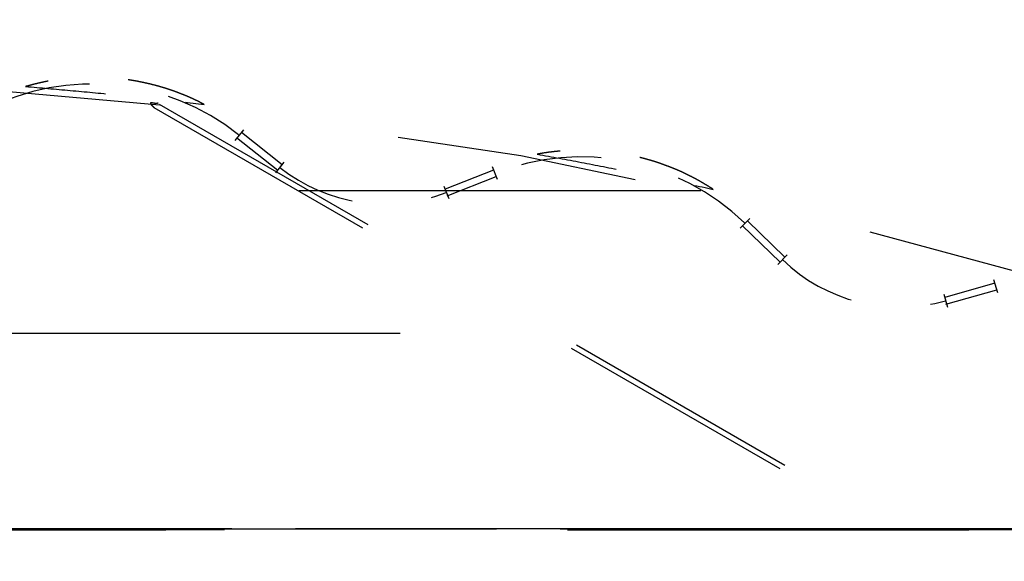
# Model space of a CAD drawing. Header units: millimetres. Extents: x 14186 to 17588, y 1400 to 3805.
# Tile 103 of 256: x 16307.99 to 16309.216, y 2699.466 to 2700.141. Entities that reach past the tile are written whole.
import ezdxf

# ---------------------------------------------------------------- set-up
doc = ezdxf.new("R2010")
doc.units = ezdxf.units.MM
doc.linetypes.add('HIDDEN', pattern=[0.2, 0.1, -0.1])
doc.layers.add('DEFAULT_2', color=8, linetype='HIDDEN')
doc.layers.add('dim', color=82, linetype='Continuous', lineweight=9)
doc.styles.get("Standard").update_dxf_attribs({"font": 'arial.ttf'})
doc.dimstyles.new('ISO-25', dxfattribs={"dimtxt": 2.5, "dimasz": 2.5, "dimexe": 1.25, "dimexo": 0.625, "dimtad": 1, "dimtxsty": 'Standard', "dimcen": 2.5, "dimadec": 0, "dimazin": 0, "dimtfac": 1, "dimtmove": 0, "dimatfit": 3, "dimfxl": 1, "dimarcsym": 0})

# ---------------------------------------------------------------- blocks, each defined once
blk = doc.blocks.new('*D27')
at = {"layer": 'Defpoints', "color": 0, "transparency": 16777216}
for p in [(17053.8506, 3119.6874), (16297.8248, 2320.6724)]:
    blk.add_point(p, dxfattribs=at)
at = {"layer": 'dim', "color": 0, "linetype": 'Continuous', "lineweight": -2, "transparency": 16777216}
for p, q in [((17253.4695, 3330.6569), (17070.3457, 3137.1204)), ((16297.8248, 2320.6724), (17053.8506, 3119.6874)), ((16281.3297, 2303.2393), (16264.8346, 2285.8063))]:
    blk.add_line(p, q, dxfattribs=at)
at = {"layer": 'dim', "color": 0, "transparency": 16777216}
for points in [[(17067.4402, 3139.8696), (17073.2513, 3134.3712), (17053.8506, 3119.6874)], [(16278.4242, 2305.9885), (16284.2352, 2300.4902), (16297.8248, 2320.6724)]]:
    blk.add_solid(points, dxfattribs=at)
at = {"layer": 'dim', "color": 0, "transparency": 16777216, "insert": (17191.287, 3297.1711), "char_height": 30, "attachment_point": 5, "rotation": 46.5835}
blk.add_mtext('∅1100', dxfattribs=at)
blk = doc.blocks.new('*D28')
at = {"layer": 'Defpoints', "color": 0, "transparency": 16777216}
for p in [(17217.9946, 2998.669), (16133.6809, 2441.6908)]:
    blk.add_point(p, dxfattribs=at)
at = {"layer": 'dim', "color": 0, "linetype": 'Continuous', "lineweight": -2, "transparency": 16777216}
for p, q in [((17380.1399, 3081.958), (17239.3428, 3009.635)), ((16133.6809, 2441.6908), (17217.9946, 2998.669)), ((16112.3326, 2430.7248), (16090.9843, 2419.7589))]:
    blk.add_line(p, q, dxfattribs=at)
at = {"layer": 'dim', "color": 0, "transparency": 16777216}
for points in [[(17237.5152, 3013.193), (17241.1705, 3006.0769), (17217.9946, 2998.669)], [(16110.5049, 2434.2829), (16114.1603, 2427.1668), (16133.6809, 2441.6908)]]:
    blk.add_solid(points, dxfattribs=at)
at = {"layer": 'dim', "color": 0, "transparency": 16777216, "insert": (17310.2934, 3070.985), "char_height": 30, "attachment_point": 5, "rotation": 27.1882}
blk.add_mtext('∅1219', dxfattribs=at)

msp = doc.modelspace()

# ---------------------------------------------------------------- linework, layer by layer
for centre, radius in [((16675.8377, 2720.1799), 609.5), ((16675.8377, 2720.1799), 550), ((16400.8377, 2720.1799), 275)]:
    msp.add_circle(centre, radius)
at = {"layer": 'DEFAULT_2', "color": 8, "linetype": 'HIDDEN', "ltscale": 3}
for p, q in [((16308.1568, 2700.0316), (16312.7396, 2697.3858)), ((16308.1632, 2700.0359), (16312.7403, 2697.3933))]:
    msp.add_line(p, q, dxfattribs=at)
at = {"layer": 'DEFAULT_2', "color": 8, "linetype": 'HIDDEN', "ltscale": 0.01}
for p, q in [((16308.2681, 2700.0038), (16308.2576, 2699.9906)), ((16308.3085, 2699.9502), (16308.319, 2699.9634)), ((16308.5845, 2699.9418), (16308.5783, 2699.9575)), ((16308.5177, 2699.9336), (16308.5239, 2699.918)), ((16308.8987, 2699.8933), (16308.887, 2699.8812)), ((16308.9337, 2699.8359), (16308.9454, 2699.848)), ((16309.2075, 2699.8005), (16309.2029, 2699.8167)), ((16309.1403, 2699.7989), (16309.1449, 2699.7827))]:
    msp.add_line(p, q, dxfattribs=at)
at = {"layer": 'DEFAULT_2', "color": 8, "linetype": 'HIDDEN', "ltscale": 0.05}
for p, q in [((16308.2597, 2699.9944), (16308.3111, 2699.9535)), ((16308.3163, 2699.9601), (16308.2656, 2700.0004)), ((16308.5798, 2699.9535), (16308.5193, 2699.9297)), ((16308.5218, 2699.9216), (16308.5829, 2699.9457)), ((16308.8894, 2699.8847), (16308.9366, 2699.8389)), ((16308.9425, 2699.845), (16308.8958, 2699.8903)), ((16309.2041, 2699.8127), (16309.1415, 2699.7949)), ((16309.1431, 2699.7866), (16309.2064, 2699.8046))]:
    msp.add_line(p, q, dxfattribs=at)
at = {"layer": 'DEFAULT_2', "color": 8, "linetype": 'HIDDEN', "ltscale": 5}
for p, q in [((16318.8377, 2699.9279), (16305.6428, 2699.9279)), ((16300.0833, 2699.5064), (16314.254, 2699.5064)), ((16314.8329, 2699.5064), (16300.6624, 2699.5064))]:
    msp.add_line(p, q, dxfattribs=at)
at = {"layer": 'DEFAULT_2', "color": 8, "linetype": 'HIDDEN', "ltscale": 9}
msp.add_line((16319.2632, 2699.7499), (16295.6532, 2699.7499), dxfattribs=at)
at = {"layer": 'DEFAULT_2', "color": 8, "linetype": 'HIDDEN', "ltscale": 3}
msp.add_arc((16307.4582, 2693.5299), 6.5442, 62.79464, 117.06084, dxfattribs=at)
at = {"layer": 'DEFAULT_2', "color": 8, "linetype": 'HIDDEN', "ltscale": 0.2}
for centre, radius, start, end in [((16308.0803, 2699.7679), 0.2931, 51.6245, 117.1171), ((16308.6888, 2699.6769), 0.2931, 45.9995, 111.4921), ((16308.4441, 2700.1206), 0.2094, 231.4921, 291.4921), ((16309.0854, 2699.9923), 0.2094, 225.8671, 285.8671), ((16309.2853, 2699.5267), 0.2931, 40.3745, 105.8671)]:
    msp.add_arc(centre, radius, start, end, dxfattribs=at)
for points, knots in [([(16308.2193, 2700.0355), (16308.2172, 2700.0366), (16308.2129, 2700.0388), (16308.2075, 2700.0413), (16308.2032, 2700.0433), (16308.1999, 2700.0448), (16308.1966, 2700.0462), (16308.1933, 2700.0475), (16308.19, 2700.0488), (16308.1866, 2700.0501), (16308.1833, 2700.0514), (16308.1805, 2700.0524), (16308.1782, 2700.0531), (16308.1765, 2700.0537), (16308.1748, 2700.0543), (16308.1726, 2700.055), (16308.1697, 2700.0559), (16308.1663, 2700.0569), (16308.1629, 2700.0579), (16308.1583, 2700.0592), (16308.1525, 2700.0607), (16308.1467, 2700.062), (16308.142, 2700.063), (16308.1385, 2700.0637), (16308.1356, 2700.0643), (16308.1332, 2700.0647), (16308.1309, 2700.0651), (16308.128, 2700.0656), (16308.1232, 2700.0663), (16308.1173, 2700.0671), (16308.1102, 2700.0679), (16308.1031, 2700.0685), (16308.0972, 2700.0689), (16308.0924, 2700.0691), (16308.0888, 2700.0693), (16308.0852, 2700.0693), (16308.0805, 2700.0694), (16308.0745, 2700.0694), (16308.0686, 2700.0692), (16308.0638, 2700.069), (16308.0602, 2700.0688), (16308.0567, 2700.0685), (16308.0531, 2700.0682), (16308.0495, 2700.0679), (16308.046, 2700.0675), (16308.0424, 2700.0671), (16308.0389, 2700.0666), (16308.0353, 2700.0661), (16308.0306, 2700.0654), (16308.0259, 2700.0646), (16308.0218, 2700.0638), (16308.0195, 2700.0633), (16308.0172, 2700.0628), (16308.0143, 2700.0622), (16308.0096, 2700.0611), (16308.0038, 2700.0596), (16307.9992, 2700.0584), (16307.997, 2700.0577)], [0, 0, 0, 0, 0.031246, 0.062496, 0.078123, 0.093749, 0.109375, 0.125001, 0.140627, 0.156252, 0.171877, 0.187501, 0.195314, 0.203126, 0.210939, 0.218751, 0.234376, 0.250002, 0.265627, 0.281252, 0.312502, 0.343752, 0.359377, 0.375002, 0.390627, 0.398439, 0.406252, 0.421877, 0.437501, 0.468751, 0.5, 0.531249, 0.562498, 0.578123, 0.593748, 0.609373, 0.624998, 0.656247, 0.687497, 0.703122, 0.718748, 0.734373, 0.749998, 0.765624, 0.781249, 0.796874, 0.812499, 0.828123, 0.843748, 0.874999, 0.890624, 0.898437, 0.906251, 0.921877, 0.937504, 0.968754, 1, 1, 1, 1]), ([(16307.997, 2700.0577), (16308.0155, 2700.0562), (16308.0526, 2700.0529), (16308.1082, 2700.0476), (16308.1638, 2700.0419), (16308.2008, 2700.0377), (16308.2193, 2700.0355)], [0, 0, 0, 0, 0.25, 0.5, 0.75, 1, 1, 1, 1]), ([(16308.8533, 2699.9296), (16308.8513, 2699.9309), (16308.8472, 2699.9335), (16308.8421, 2699.9365), (16308.838, 2699.9389), (16308.8349, 2699.9407), (16308.8318, 2699.9424), (16308.8286, 2699.9441), (16308.8254, 2699.9457), (16308.8222, 2699.9473), (16308.819, 2699.9489), (16308.8163, 2699.9502), (16308.8142, 2699.9512), (16308.8125, 2699.9519), (16308.8109, 2699.9526), (16308.8087, 2699.9536), (16308.806, 2699.9547), (16308.8027, 2699.9561), (16308.7993, 2699.9574), (16308.7949, 2699.9591), (16308.7893, 2699.9612), (16308.7836, 2699.9631), (16308.7791, 2699.9645), (16308.7757, 2699.9656), (16308.7728, 2699.9664), (16308.7705, 2699.967), (16308.7682, 2699.9677), (16308.7653, 2699.9685), (16308.7607, 2699.9696), (16308.7549, 2699.971), (16308.7479, 2699.9725), (16308.7409, 2699.9738), (16308.735, 2699.9748), (16308.7303, 2699.9755), (16308.7268, 2699.9759), (16308.7232, 2699.9764), (16308.7185, 2699.9769), (16308.7125, 2699.9775), (16308.7066, 2699.9779), (16308.7018, 2699.9781), (16308.6983, 2699.9783), (16308.6947, 2699.9784), (16308.6911, 2699.9784), (16308.6875, 2699.9784), (16308.684, 2699.9784), (16308.6804, 2699.9783), (16308.6768, 2699.9782), (16308.6732, 2699.9781), (16308.6685, 2699.9778), (16308.6637, 2699.9774), (16308.6596, 2699.977), (16308.6572, 2699.9768), (16308.6548, 2699.9765), (16308.6519, 2699.9762), (16308.6471, 2699.9756), (16308.6412, 2699.9747), (16308.6365, 2699.9739), (16308.6342, 2699.9734)], [0, 0, 0, 0, 0.031246, 0.062496, 0.078123, 0.093749, 0.109375, 0.125001, 0.140627, 0.156252, 0.171877, 0.187501, 0.195314, 0.203126, 0.210939, 0.218751, 0.234376, 0.250002, 0.265627, 0.281252, 0.312502, 0.343752, 0.359377, 0.375002, 0.390627, 0.398439, 0.406252, 0.421877, 0.437501, 0.468751, 0.5, 0.531249, 0.562498, 0.578123, 0.593748, 0.609373, 0.624998, 0.656247, 0.687497, 0.703122, 0.718748, 0.734373, 0.749998, 0.765624, 0.781249, 0.796874, 0.812499, 0.828123, 0.843748, 0.874999, 0.890624, 0.898437, 0.906251, 0.921877, 0.937504, 0.968754, 1, 1, 1, 1]), ([(16308.6342, 2699.9734), (16308.6525, 2699.9701), (16308.6891, 2699.9633), (16308.7439, 2699.9525), (16308.7987, 2699.9413), (16308.8351, 2699.9336), (16308.8533, 2699.9296)], [0, 0, 0, 0, 0.25, 0.5, 0.75, 1, 1, 1, 1])]:
    msp.add_open_spline(points, degree=3, knots=knots, dxfattribs=at)
at = {"layer": 'DEFAULT_2', "color": 8, "linetype": 'HIDDEN', "ltscale": 0.01}
msp.add_open_spline([(16308.1618, 2700.0376), (16308.1618, 2700.0375), (16308.1617, 2700.0373), (16308.1615, 2700.037), (16308.1613, 2700.0368), (16308.1611, 2700.0367), (16308.1608, 2700.0366), (16308.1605, 2700.0365), (16308.1601, 2700.0364), (16308.1596, 2700.0364), (16308.159, 2700.0365), (16308.1584, 2700.0365), (16308.1578, 2700.0367), (16308.1571, 2700.0368), (16308.1564, 2700.0369), (16308.1556, 2700.0371), (16308.155, 2700.0372), (16308.1543, 2700.0373), (16308.1538, 2700.0373), (16308.1534, 2700.0374), (16308.1532, 2700.0374), (16308.153, 2700.0373), (16308.1528, 2700.0373), (16308.1527, 2700.0373), (16308.1525, 2700.0372), (16308.1524, 2700.0371), (16308.1524, 2700.037), (16308.1524, 2700.0368), (16308.1524, 2700.0367), (16308.1524, 2700.0365), (16308.1525, 2700.0364), (16308.1526, 2700.0362), (16308.1527, 2700.0359), (16308.1529, 2700.0357), (16308.1531, 2700.0354), (16308.1535, 2700.0349), (16308.154, 2700.0344), (16308.1546, 2700.0337), (16308.1553, 2700.0331), (16308.156, 2700.0324), (16308.1565, 2700.0319), (16308.1568, 2700.0316)], degree=3, knots=[0, 0, 0, 0, 0.028068, 0.042127, 0.056708, 0.072404, 0.089908, 0.10993, 0.133151, 0.160201, 0.191661, 0.227608, 0.267032, 0.308708, 0.351384, 0.393793, 0.434671, 0.472774, 0.506905, 0.522137, 0.535983, 0.54835, 0.559191, 0.568535, 0.576566, 0.583752, 0.590752, 0.59822, 0.606654, 0.616365, 0.627523, 0.640212, 0.654463, 0.670277, 0.687635, 0.726846, 0.771766, 0.821991, 0.87708, 0.936574, 1, 1, 1, 1], dxfattribs=at)
at = {"layer": 'DEFAULT_2', "color": 8, "linetype": 'HIDDEN', "ltscale": 5}
for points, knots in [([(16314.2538, 2699.5042), (16314.1062, 2699.5044), (16313.8109, 2699.5049), (16313.4419, 2699.5054), (16313.1467, 2699.5058), (16312.9253, 2699.506), (16312.7039, 2699.5061), (16312.4825, 2699.5063), (16312.261, 2699.5063), (16311.9658, 2699.5064), (16311.5968, 2699.5064), (16311.154, 2699.5064), (16310.7112, 2699.5064), (16310.2683, 2699.5064), (16309.8255, 2699.5064), (16309.3827, 2699.5064), (16308.9398, 2699.5064), (16308.497, 2699.5064), (16307.9066, 2699.5064), (16307.3162, 2699.5064), (16306.7257, 2699.5064), (16306.1353, 2699.5064), (16305.3972, 2699.5064), (16304.5116, 2699.5064), (16303.6259, 2699.5064), (16302.8879, 2699.5064), (16302.2974, 2699.5064), (16301.8546, 2699.5064), (16301.4856, 2699.5064), (16301.1904, 2699.5064), (16300.969, 2699.5064), (16300.7476, 2699.5064), (16300.5261, 2699.5064), (16300.3047, 2699.5064), (16300.1571, 2699.5064), (16300.0833, 2699.5064)], [0, 0, 0, 0, 0.03125, 0.0625, 0.078125, 0.09375, 0.109375, 0.125, 0.140625, 0.15625, 0.1875, 0.21875, 0.25, 0.28125, 0.3125, 0.34375, 0.375, 0.40625, 0.4375, 0.5, 0.53125, 0.5625, 0.625, 0.6875, 0.75, 0.8125, 0.84375, 0.875, 0.90625, 0.921875, 0.9375, 0.953125, 0.96875, 0.984375, 1, 1, 1, 1]), ([(16314.2446, 2699.5044), (16314.0972, 2699.5045), (16313.8024, 2699.5048), (16313.3601, 2699.5051), (16312.9916, 2699.5053), (16312.6968, 2699.5054), (16312.4019, 2699.5054), (16312.0334, 2699.5055), (16311.5912, 2699.5055), (16311.1489, 2699.5055), (16310.5592, 2699.5055), (16309.9696, 2699.5055), (16309.3799, 2699.5055), (16308.9377, 2699.5055), (16308.4954, 2699.5055), (16308.0532, 2699.5055), (16307.6109, 2699.5055), (16307.0213, 2699.5055), (16306.2842, 2699.5055), (16305.5471, 2699.5055), (16304.9574, 2699.5055), (16304.5152, 2699.5055), (16304.073, 2699.5055), (16303.6307, 2699.5055), (16303.1885, 2699.5055), (16302.5988, 2699.5055), (16302.0091, 2699.5055), (16301.4932, 2699.5055), (16301.1983, 2699.5055), (16300.9772, 2699.5055), (16300.7561, 2699.5055), (16300.4613, 2699.5056), (16300.2401, 2699.5057), (16300.0927, 2699.5058)], [0, 0, 0, 0, 0.03125, 0.0625, 0.09375, 0.109375, 0.125, 0.15625, 0.1875, 0.21875, 0.25, 0.3125, 0.34375, 0.375, 0.40625, 0.4375, 0.46875, 0.5, 0.5625, 0.625, 0.65625, 0.6875, 0.71875, 0.75, 0.78125, 0.8125, 0.875, 0.90625, 0.921875, 0.9375, 0.953125, 0.96875, 1, 1, 1, 1]), ([(16300.6626, 2699.5042), (16300.8102, 2699.5044), (16301.1054, 2699.5049), (16301.4744, 2699.5054), (16301.7697, 2699.5058), (16301.9911, 2699.506), (16302.2125, 2699.5061), (16302.4339, 2699.5063), (16302.6553, 2699.5063), (16302.9505, 2699.5064), (16303.3195, 2699.5064), (16303.7624, 2699.5064), (16304.2052, 2699.5064), (16304.648, 2699.5064), (16305.0908, 2699.5064), (16305.5337, 2699.5064), (16305.9765, 2699.5064), (16306.4193, 2699.5064), (16307.0097, 2699.5064), (16307.6002, 2699.5064), (16308.1906, 2699.5064), (16308.781, 2699.5064), (16309.5191, 2699.5064), (16310.4047, 2699.5064), (16311.1427, 2699.5064), (16311.7332, 2699.5064), (16312.176, 2699.5064), (16312.545, 2699.5064), (16312.8402, 2699.5064), (16313.1354, 2699.5064), (16313.4307, 2699.5064), (16313.7259, 2699.5064), (16313.9473, 2699.5064), (16314.1687, 2699.5064), (16314.3901, 2699.5064), (16314.6115, 2699.5064), (16314.7591, 2699.5064), (16314.8329, 2699.5064)], [0, 0, 0, 0, 0.03125, 0.0625, 0.078125, 0.09375, 0.109375, 0.125, 0.140625, 0.15625, 0.1875, 0.21875, 0.25, 0.28125, 0.3125, 0.34375, 0.375, 0.40625, 0.4375, 0.5, 0.53125, 0.5625, 0.625, 0.6875, 0.75, 0.78125, 0.8125, 0.84375, 0.859375, 0.875, 0.90625, 0.921875, 0.9375, 0.953125, 0.96875, 0.984375, 1, 1, 1, 1]), ([(16300.6717, 2699.5044), (16300.8191, 2699.5045), (16301.114, 2699.5048), (16301.5562, 2699.5051), (16301.9248, 2699.5053), (16302.2196, 2699.5054), (16302.5144, 2699.5054), (16302.883, 2699.5055), (16303.3252, 2699.5055), (16303.7675, 2699.5055), (16304.3571, 2699.5055), (16304.9468, 2699.5055), (16305.5365, 2699.5055), (16305.9787, 2699.5055), (16306.421, 2699.5055), (16306.8632, 2699.5055), (16307.3055, 2699.5055), (16307.8952, 2699.5055), (16308.6322, 2699.5055), (16309.3693, 2699.5055), (16309.959, 2699.5055), (16310.4012, 2699.5055), (16310.8435, 2699.5055), (16311.2857, 2699.5055), (16311.728, 2699.5055), (16312.3177, 2699.5055), (16312.9073, 2699.5055), (16313.4233, 2699.5055), (16313.7181, 2699.5055), (16313.9392, 2699.5055), (16314.1604, 2699.5055), (16314.4552, 2699.5056), (16314.6763, 2699.5057), (16314.8237, 2699.5058)], [0, 0, 0, 0, 0.03125, 0.0625, 0.09375, 0.109375, 0.125, 0.15625, 0.1875, 0.21875, 0.25, 0.3125, 0.34375, 0.375, 0.40625, 0.4375, 0.46875, 0.5, 0.5625, 0.625, 0.65625, 0.6875, 0.71875, 0.75, 0.78125, 0.8125, 0.875, 0.90625, 0.921875, 0.9375, 0.953125, 0.96875, 1, 1, 1, 1])]:
    msp.add_open_spline(points, degree=3, knots=knots, dxfattribs=at)

# ---------------------------------------------------------------- dimensions: what is measured, and where the dimension line sits
at = {"layer": 'dim'}
dim = msp.add_diameter_dim_2p(p1=(16297.8248, 2320.6724), p2=(17053.8506, 3119.6874), dimstyle='ISO-25', override={"dimtxt": 30, "dimasz": 24, "dimexe": 5.997, "dimexo": 5.997, "dimgap": 5.997, "dimdsep": 46, "dimarcsym": 1}, dxfattribs=at)
dim.commit()
dim.dimension.update_dxf_attribs({"geometry": '*D27', "text_midpoint": (17207.3786, 3281.9453), "dimtype": 131})
dim = msp.add_diameter_dim_2p(p1=(16133.6809, 2441.6908), p2=(17217.9946, 2998.669), dimstyle='ISO-25', override={"dimtxt": 30, "dimasz": 24, "dimexe": 5.997, "dimexo": 5.997, "dimgap": 5.997, "dimdsep": 46, "dimarcsym": 1}, dxfattribs=at)
dim.commit()
dim.dimension.update_dxf_attribs({"geometry": '*D28', "text_midpoint": (17310.2934, 3070.985)})

doc.saveas('drawing.dxf')
